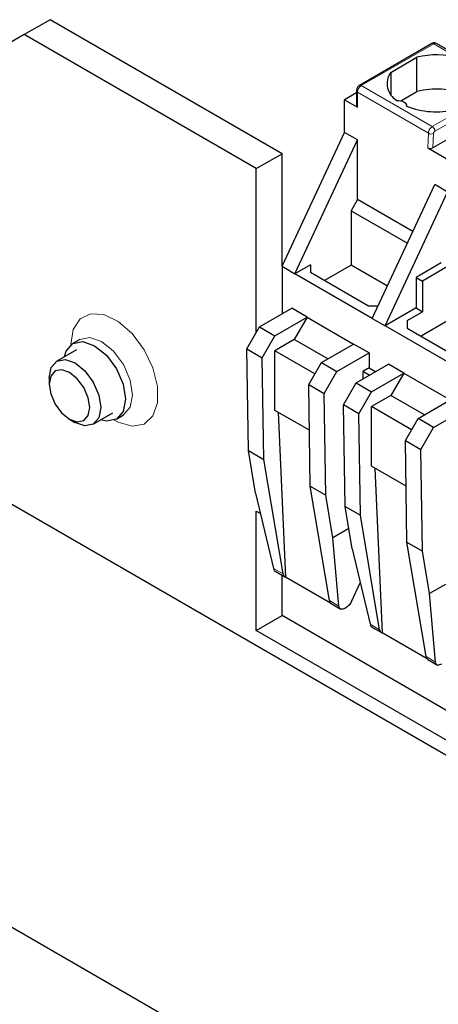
# Model space of a CAD drawing. Header units: millimetres. Extents: x 5 to 418, y 2 to 292.
# Tile 32 of 36: x 344 to 353, y 114 to 135. Entities that reach past the tile are written whole.
import ezdxf

# ---------------------------------------------------------------- set-up
doc = ezdxf.new("R2010")
doc.units = ezdxf.units.MM

msp = doc.modelspace()

# ---------------------------------------------------------------- linework, layer by layer
at = {"color": 7, "linetype": 'Continuous', "lineweight": 25}
for p, q in [((344.4896, 135.4353), (343.9239, 135.1087)), ((349.5808, 132.4962), (344.4896, 135.4353)), ((343.9239, 135.1087), (341.6612, 133.802)), ((349.0151, 132.1697), (343.9239, 135.1087)), ((352.8696, 134.9119), (351.2803, 133.9944)), ((352.9695, 134.9139), (352.9667, 134.9154)), ((354.5276, 134.0144), (352.9695, 134.9139)), ((351.9652, 134.2811), (352.5421, 134.6142)), ((352.5421, 133.8629), (352.5421, 134.6142)), ((351.9652, 134.2811), (351.9652, 133.7978)), ((351.212, 133.8761), (351.212, 133.5495)), ((352.1854, 133.657), (352.5421, 133.8629)), ((351.212, 133.8299), (350.9526, 133.6802)), ((350.9526, 133.6802), (351.2354, 133.5169)), ((350.9526, 132.9616), (350.9526, 133.6802)), ((352.3122, 133.5409), (352.3122, 133.5496)), ((354.5857, 133.6059), (352.89, 132.627)), ((349.5808, 130.0289), (350.9526, 132.9616)), ((349.8636, 129.8656), (351.2354, 132.7983)), ((351.2354, 132.7983), (350.9526, 132.9616)), ((351.2354, 131.4919), (351.2354, 132.7983)), ((352.7768, 132.627), (353.3709, 132.2841)), ((349.0151, 132.1697), (349.5808, 132.4962)), ((349.5808, 130.0289), (349.5808, 132.4962)), ((349.0151, 128.577), (349.0151, 132.1697)), ((351.5607, 128.8859), (352.9325, 131.8186)), ((353.2153, 131.6553), (352.9325, 131.8186)), ((351.2354, 131.4919), (351.094, 131.2469)), ((352.4513, 130.7899), (351.2354, 131.4919)), ((351.8435, 128.7227), (353.2153, 131.6553)), ((351.094, 131.2469), (351.094, 130.0548)), ((351.094, 131.2469), (352.331, 130.5328)), ((349.5808, 130.0289), (349.5808, 128.9852)), ((349.5808, 130.0289), (349.8636, 129.8656)), ((350.203, 130.0616), (349.8636, 129.8656)), ((350.203, 130.0616), (350.203, 129.8983)), ((351.094, 130.0548), (350.513, 129.7194)), ((351.8919, 129.5941), (351.094, 130.0548)), ((353.0739, 130.1039), (352.5223, 129.7855)), ((353.2153, 130.0223), (352.6638, 129.7039)), ((351.5607, 128.8859), (349.8636, 129.8656)), ((350.203, 129.8983), (351.4758, 129.1635)), ((352.5223, 129.7855), (352.5223, 129.1145)), ((352.5223, 129.7855), (352.6638, 129.7039)), ((352.6638, 129.7039), (352.6638, 129.0329)), ((349.0858, 128.6995), (349.7929, 129.1077)), ((350.1323, 128.9117), (349.7929, 129.1077)), ((351.4758, 129.1635), (351.6905, 129.1635)), ((352.5223, 129.1145), (351.8435, 128.7227)), ((352.5223, 129.1145), (352.6638, 129.0329)), ((349.4252, 128.5035), (350.1323, 128.9117)), ((350.1323, 128.9117), (349.8495, 128.4218)), ((350.1323, 128.9117), (351.1505, 128.3239)), ((351.5607, 128.8859), (351.8435, 128.7227)), ((352.3243, 128.837), (352.6638, 129.0329)), ((348.8078, 128.218), (349.0858, 128.6995)), ((349.0858, 128.6995), (349.4252, 128.5035)), ((353.682, 127.6613), (351.8435, 128.7227)), ((352.3243, 128.837), (352.3243, 128.6737)), ((352.3243, 128.6737), (353.5971, 127.9389)), ((353.2153, 128.8301), (352.6343, 128.4947)), ((349.1472, 128.022), (349.4252, 128.5035)), ((345.143, 128.4247), (344.9874, 128.3349)), ((349.8495, 128.4218), (349.4252, 128.1769)), ((350.5848, 127.9973), (349.8495, 128.4218)), ((350.4434, 127.9157), (351.1505, 128.3239)), ((351.49, 128.128), (351.1505, 128.3239)), ((345.0654, 128.1998), (344.6354, 127.9515)), ((348.8078, 128.218), (349.1472, 128.022)), ((348.8418, 125.9896), (348.8078, 128.218)), ((349.1812, 125.7937), (349.1472, 128.022)), ((350.302, 127.6708), (349.4252, 128.1769)), ((349.4252, 126.8705), (349.4252, 128.1769)), ((350.7828, 127.7198), (351.49, 128.128)), ((351.49, 128.128), (351.49, 127.8014)), ((350.1654, 127.4342), (350.4434, 127.9157)), ((350.4434, 127.9157), (350.7828, 127.7198)), ((351.2071, 127.4749), (351.9142, 127.8831)), ((351.49, 127.8014), (351.3514, 127.7214)), ((351.49, 127.8014), (351.6313, 127.7198)), ((352.2536, 127.6871), (351.9142, 127.8831)), ((344.4697, 127.5853), (344.4697, 127.445)), ((350.5049, 127.2383), (350.7828, 127.7198)), ((351.3514, 127.7214), (351.3514, 127.5581)), ((351.4927, 127.6398), (351.3514, 127.7214)), ((351.5465, 127.2789), (352.2536, 127.6871)), ((352.2536, 127.6871), (351.9708, 127.1972)), ((352.2536, 127.6871), (353.2719, 127.0993)), ((350.1654, 127.4342), (350.5049, 127.2383)), ((350.1994, 125.2059), (350.1654, 127.4342)), ((350.9291, 126.9934), (351.2071, 127.4749)), ((351.2071, 127.4749), (351.5465, 127.2789)), ((350.5388, 125.0099), (350.5049, 127.2383)), ((351.2685, 126.7974), (351.5465, 127.2789)), ((351.9708, 127.1972), (351.5465, 126.9523)), ((352.7061, 126.7727), (351.9708, 127.1972)), ((351.2685, 126.7974), (350.9291, 126.9934)), ((350.9631, 124.765), (350.9291, 126.9934)), ((352.4233, 126.4461), (351.5465, 126.9523)), ((351.5465, 125.6458), (351.5465, 126.9523)), ((352.5648, 126.6911), (353.2719, 127.0993)), ((345.4353, 126.5658), (345.8654, 126.8141)), ((345.9434, 126.679), (346.0989, 126.7688)), ((350.1807, 126.4343), (349.4252, 126.8705)), ((349.4987, 126.828), (349.6559, 123.2146)), ((351.3025, 124.5691), (351.2685, 126.7974)), ((352.9042, 126.4952), (353.6113, 126.9034)), ((344.9138, 126.6756), (345.0352, 126.6055)), ((352.2868, 126.2096), (352.5648, 126.6911)), ((352.9042, 126.4952), (352.5648, 126.6911)), ((352.6262, 126.0137), (352.9042, 126.4952)), ((341.3783, 126.1266), (369.6626, 109.7984)), ((352.2868, 126.2096), (352.6262, 126.0137)), ((352.3207, 123.9813), (352.2868, 126.2096)), ((348.8418, 125.9896), (349.1812, 125.7937)), ((348.9981, 125.0561), (348.8418, 125.9896)), ((352.6602, 123.7853), (352.6262, 126.0137)), ((349.6012, 123.2856), (349.1812, 125.7937)), ((352.302, 125.2097), (351.5465, 125.6458)), ((351.62, 125.6034), (351.7773, 121.99)), ((348.9981, 125.0561), (349.3926, 123.406)), ((350.1994, 125.2059), (350.5388, 125.0099)), ((350.6194, 122.6978), (350.1994, 125.2059)), ((350.6952, 124.0764), (350.5388, 125.0099)), ((349.0151, 124.6575), (349.1059, 124.605)), ((349.0151, 122.0446), (349.0151, 124.6575)), ((350.9631, 124.765), (351.3025, 124.5691)), ((351.1194, 123.8315), (350.9631, 124.765)), ((351.7225, 122.061), (351.3025, 124.5691)), ((351.0446, 124.2781), (350.6952, 124.0764)), ((350.828, 122.5774), (350.6952, 124.0764)), ((352.3207, 123.9813), (352.6602, 123.7853)), ((352.7407, 121.4732), (352.3207, 123.9813)), ((351.1194, 123.8315), (351.5139, 122.1814)), ((352.8165, 122.8518), (352.6602, 123.7853)), ((349.4295, 123.3429), (349.6405, 123.2211)), ((349.5808, 122.3711), (349.5808, 123.2556)), ((350.6453, 122.6435), (349.6559, 123.2146)), ((351.1117, 122.6925), (351.2963, 123.0916)), ((353.166, 123.0535), (352.8165, 122.8518)), ((352.9493, 121.3527), (352.8165, 122.8518)), ((350.6587, 122.6333), (350.8698, 122.5114)), ((350.9831, 122.5437), (350.9571, 122.5287)), ((349.0151, 122.0446), (349.5808, 122.3711)), ((362.5915, 114.8602), (349.5808, 122.3711)), ((362.5915, 114.207), (349.0151, 122.0446)), ((351.5508, 122.1183), (351.7618, 121.9965)), ((352.7666, 121.4188), (351.7773, 121.99)), ((333.3456, 121.4894), (361.6299, 105.1612)), ((352.78, 121.4087), (352.9911, 121.2868))]:
    msp.add_line(p, q, dxfattribs=at)
at = {"color": 7, "linetype": 'Continuous', "lineweight": 18}
for p, q in [((352.9096, 134.9079), (351.3202, 133.9905)), ((352.9096, 134.9079), (353.4524, 134.5946)), ((351.2354, 133.5169), (351.2354, 133.8435)), ((351.2354, 133.8435), (352.7916, 132.9451)), ((352.878, 133.0912), (351.3202, 133.9905)), ((354.4673, 134.0087), (352.878, 133.0912)), ((354.5238, 133.9073), (352.9345, 132.9899)), ((352.7916, 132.9451), (352.7768, 132.627)), ((352.9047, 132.9417), (352.89, 132.627)), ((349.6012, 123.2856), (349.3926, 123.406)), ((350.6194, 122.6978), (350.828, 122.5774)), ((351.7225, 122.061), (351.5139, 122.1814)), ((352.7407, 121.4732), (352.9493, 121.3527))]:
    msp.add_line(p, q, dxfattribs=at)
at = {"color": 7, "linetype": 'Continuous', "lineweight": 25, "flags": 128}
for points in [[(352.0975, 133.6647), (352.1404, 133.6639), (352.1819, 133.6578), (352.2203, 133.6468), (352.2536, 133.6312), (352.2805, 133.612), (352.2997, 133.5898), (352.3102, 133.5659), (352.3117, 133.5411)], [(344.8037, 128.0487), (344.8409, 128.1662), (344.9874, 128.3349), (345.2067, 128.3775), (345.4654, 128.2876), (345.7241, 128.0788), (345.9434, 127.783), (346.0899, 127.4451), (346.1414, 127.1167), (346.0899, 126.8477), (345.9434, 126.679), (345.7241, 126.6364), (345.6037, 126.663)], [(344.4697, 127.5853), (344.4697, 127.5867), (344.5132, 127.8115), (344.6363, 127.952), (344.8201, 127.987), (345.0366, 127.9112), (345.253, 127.736), (345.4363, 127.4881), (345.5585, 127.2053), (345.601, 126.9306), (345.601, 126.9306)], [(345.3581, 126.931), (345.3246, 127.1466), (345.2287, 127.3687), (345.0848, 127.5633), (344.9149, 127.7009), (344.7448, 127.7605), (344.6005, 127.733), (344.5039, 127.6226), (344.4697, 127.4462), (344.5031, 127.2305), (344.599, 127.0084), (344.7429, 126.8138), (344.9128, 126.6762), (345.0829, 126.6166), (345.2272, 126.6441), (345.3239, 126.7545), (345.3581, 126.931)], [(345.601, 126.9306), (345.5575, 126.7059), (345.4344, 126.5653), (345.2506, 126.5303), (345.0352, 126.6055)]]:
    msp.add_lwpolyline(points, dxfattribs=at)
at = {"color": 7, "linetype": 'Continuous', "lineweight": 18, "flags": 128}
for points in [[(344.945, 128.3136), (344.9969, 128.6431), (345.1472, 128.8769), (345.3794, 128.9897), (345.6684, 128.9693), (345.983, 128.8178), (346.289, 128.5517), (346.5532, 128.1998), (346.7471, 127.8002), (346.8496, 127.3963), (346.8496, 127.0318), (346.7471, 126.7463), (346.5532, 126.5705), (346.289, 126.5237), (345.983, 126.6109), (345.8968, 126.6569)], [(345.145, 128.4258), (345.3623, 128.4673), (345.621, 128.3774), (345.8797, 128.1686), (346.099, 127.8728), (346.2455, 127.535), (346.297, 127.2065), (346.2455, 126.9375), (346.099, 126.7688), (346.0942, 126.7661)]]:
    msp.add_lwpolyline(points, dxfattribs=at)
at = {"color": 7, "linetype": 'Continuous', "lineweight": 18}
for centre, radius, start, end in [((352.8861, 134.8752), 0.0402, 54.38242, 114.30712), ((352.9452, 134.8577), 0.0616, 69.54035, 125.3164), ((351.2502, 133.8789), 0.0383, 184.02745, 247.26387), ((351.4196, 133.8351), 0.1844, 122.60548, 177.39452), ((351.2968, 133.9577), 0.0402, 54.38314, 114.29885), ((352.8512, 133.0466), 0.1177, 239.57679, 297.00451)]:
    msp.add_arc(centre, radius, start, end, dxfattribs=at)
at = {"color": 7, "linetype": 'Continuous', "lineweight": 25}
for centre, radius, start, end in [((352.9597, 132.8626), 1.8007, 74.1203, 103.4118), ((352.3122, 134.0332), 0.4265, 144.4624, 239.77495), ((352.9572, 132.1649), 1.7481, 68.0778, 103.73614), ((351.252, 133.5535), 0.0402, 185.6948, 245.62534), ((352.9643, 135.1628), 1.7481, 248.0778, 283.73614), ((349.6828, 123.2919), 0.0818, 184.44574, 250.85107), ((350.7046, 122.7055), 0.0855, 185.17353, 237.54852), ((351.8041, 122.0673), 0.0818, 184.44574, 250.85107), ((352.8259, 121.4809), 0.0855, 185.17353, 237.54852)]:
    msp.add_arc(centre, radius, start, end, dxfattribs=at)
msp.add_ellipse((352.8334, 132.6597), major_axis=(0.0801, -0.0001), ratio=0.5772866, start_param=3.928362, end_param=5.4991583, dxfattribs=at)
for points, knots in [([(352.9672, 134.9151), (352.9595, 134.9185), (352.944, 134.9252), (352.9178, 134.9268), (352.892, 134.9228), (352.8769, 134.9155), (352.8696, 134.9119)], [0, 0, 0, 0, 0.2607613, 0.5193161, 0.7678357, 1, 1, 1, 1]), ([(351.2803, 133.9944), (351.271, 133.988), (351.2501, 133.9735), (351.2255, 133.9384), (351.2132, 133.9034), (351.2122, 133.8819), (351.212, 133.8761)], [0, 0, 0, 0, 0.24034, 0.5392811, 0.8771849, 1, 1, 1, 1]), ([(349.3926, 123.406), (349.3957, 123.396), (349.4018, 123.3765), (349.4168, 123.3523), (349.432, 123.3446), (349.4399, 123.3407)], [0, 0, 0, 0, 0.3367361, 0.6588764, 1, 1, 1, 1]), ([(351.1117, 122.6925), (351.1032, 122.676), (351.0866, 122.6438), (351.0532, 122.6011), (351.0182, 122.5665), (350.9946, 122.5512), (350.9831, 122.5437)], [0, 0, 0, 0, 0.2694601, 0.5258976, 0.7693827, 1, 1, 1, 1]), ([(350.9571, 122.5287), (350.9432, 122.522), (350.914, 122.5077), (350.8734, 122.5073), (350.8466, 122.5246), (350.8323, 122.5504), (350.8294, 122.5682), (350.828, 122.5774)], [0, 0, 0, 0, 0.2118548, 0.4488692, 0.7110968, 0.8523484, 1, 1, 1, 1]), ([(351.5139, 122.1814), (351.517, 122.1714), (351.5231, 122.1519), (351.5382, 122.1276), (351.5534, 122.12), (351.5612, 122.1161)], [0, 0, 0, 0, 0.3367361, 0.6588764, 1, 1, 1, 1]), ([(353.0784, 121.3041), (353.0646, 121.2974), (353.0353, 121.2831), (352.9947, 121.2827), (352.9679, 121.3), (352.9536, 121.3258), (352.9508, 121.3436), (352.9493, 121.3527)], [0, 0, 0, 0, 0.2118548, 0.4488692, 0.7110968, 0.8523484, 1, 1, 1, 1])]:
    msp.add_open_spline(points, degree=3, knots=knots, dxfattribs=at)
at = {"color": 7, "linetype": 'Continuous', "lineweight": 18}
for points, knots in [([(352.7916, 132.9451), (352.7922, 132.9532), (352.7934, 132.9691), (352.8009, 132.9943), (352.8112, 133.0178), (352.8273, 133.0448), (352.8499, 133.0721), (352.8691, 133.0852), (352.878, 133.0912)], [0, 0, 0, 0, 0.1549979, 0.3014927, 0.4394783, 0.5689488, 0.8013491, 1, 1, 1, 1]), ([(352.9345, 132.9899), (352.9324, 132.9885), (352.9283, 132.986), (352.9224, 132.9804), (352.9171, 132.9738), (352.9114, 132.965), (352.9061, 132.9536), (352.9052, 132.9457), (352.9047, 132.9417)], [0, 0, 0, 0, 0.1395206, 0.2731118, 0.4075082, 0.5493296, 0.7731993, 1, 1, 1, 1])]:
    msp.add_open_spline(points, degree=3, knots=knots, dxfattribs=at)
msp.add_open_spline([(352.9345, 132.9899), (352.9344, 132.9943), (352.9344, 133.0032), (352.9314, 133.0178), (352.9263, 133.0327), (352.9193, 133.0473), (352.9105, 133.0611), (352.9005, 133.0733), (352.8894, 133.0838), (352.8818, 133.0887), (352.878, 133.0912)], degree=3, dxfattribs=at)

doc.saveas('drawing.dxf')
